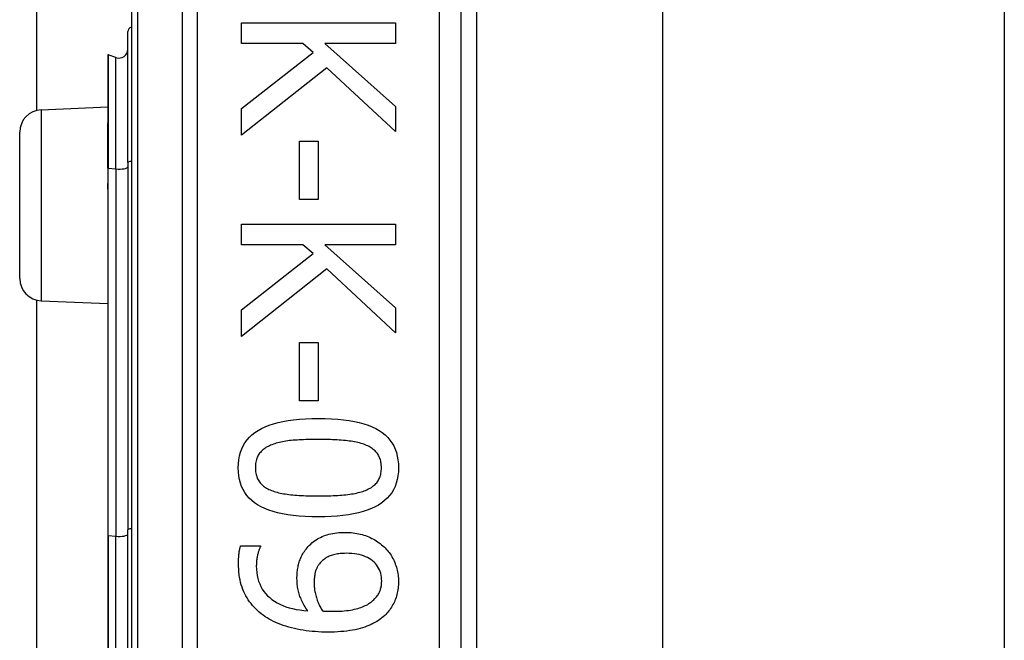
# Model space of a CAD drawing. Header units: inches. Extents: x 3.3 to 95.3, y 5.9 to 50.1.
# Tile 33 of 55: x 22.385 to 23.266, y 24.579 to 25.135. Entities that reach past the tile are written whole.
import ezdxf

# ---------------------------------------------------------------- set-up
doc = ezdxf.new("R2010")
doc.units = ezdxf.units.IN
doc.header["$MEASUREMENT"] = 0
doc.layers.add('Visible Edges(ANSI)', color=7, linetype='Continuous', lineweight=25)
doc.layers.add('Visible Tangent Edges(ANSI)', color=7, linetype='Continuous', lineweight=25)

msp = doc.modelspace()

# ---------------------------------------------------------------- linework, layer by layer
at = {"layer": 'Visible Edges(ANSI)'}
for p, q in [((22.39993, 25.0536), (22.39993, 31.48671)), ((22.48458, 25.55975), (22.48458, 23.67756)), ((22.77985, 23.86866), (22.77985, 25.36866)), ((22.79363, 25.24671), (22.79363, 23.99061)), ((22.96008, 25.23416), (22.96008, 24.00316)), ((23.26608, 25.23416), (23.26608, 24.00316)), ((22.58314, 25.13193), (22.72094, 25.13193)), ((22.58314, 25.11361), (22.58314, 25.13193)), ((22.72094, 25.13193), (22.72094, 25.11361)), ((22.48132, 25.00688), (22.48132, 25.12422)), ((22.63819, 25.11361), (22.58314, 25.11361)), ((22.58314, 25.05521), (22.64724, 25.10557)), ((22.64724, 25.10557), (22.63819, 25.11361)), ((22.65762, 25.11361), (22.72094, 25.05711)), ((22.72094, 25.11361), (22.65762, 25.11361)), ((22.4634, 25.10307), (22.4634, 25.04237)), ((22.47076, 25.10095), (22.46393, 25.10344)), ((22.65941, 25.09184), (22.58314, 25.03143)), ((22.72094, 25.03478), (22.65941, 25.09184)), ((22.4037, 25.05412), (22.4634, 25.05673)), ((22.58314, 25.03143), (22.58314, 25.05521)), ((22.72094, 25.05711), (22.72094, 25.03478)), ((22.4634, 25.04237), (22.4634, 25.04176)), ((22.4634, 25.00175), (22.4634, 25.04176)), ((22.38458, 24.90317), (22.38458, 25.03414)), ((22.63506, 25.02607), (22.65181, 25.02607)), ((22.63506, 24.97392), (22.63506, 25.02607)), ((22.65181, 25.02607), (22.65181, 24.97392)), ((22.4634, 25.00175), (22.4634, 24.98894)), ((22.48132, 25.00688), (22.48132, 24.67801)), ((22.4634, 24.98894), (22.4634, 24.98324)), ((22.4634, 24.98324), (22.4634, 24.67281)), ((22.65181, 24.97392), (22.63506, 24.97392)), ((22.58314, 24.9517), (22.72094, 24.9517)), ((22.58314, 24.93339), (22.58314, 24.9517)), ((22.72094, 24.9517), (22.72094, 24.93339)), ((22.63819, 24.93339), (22.58314, 24.93339)), ((22.64724, 24.92535), (22.63819, 24.93339)), ((22.65762, 24.93339), (22.72094, 24.87688)), ((22.72094, 24.93339), (22.65762, 24.93339)), ((22.58314, 24.87498), (22.64724, 24.92535)), ((22.65941, 24.91161), (22.58314, 24.8512)), ((22.72094, 24.85455), (22.65941, 24.91161)), ((22.39993, 24.3536), (22.39993, 24.88371)), ((22.4037, 24.88319), (22.4634, 24.88058)), ((22.72094, 24.87688), (22.72094, 24.85455)), ((22.58314, 24.8512), (22.58314, 24.87498)), ((22.63506, 24.84584), (22.65181, 24.84584)), ((22.63506, 24.79369), (22.63506, 24.84584)), ((22.65181, 24.84584), (22.65181, 24.79369)), ((22.65181, 24.79369), (22.63506, 24.79369)), ((22.48132, 24.5593), (22.48132, 24.67801)), ((22.4634, 24.67281), (22.4634, 24.5645)), ((22.58236, 24.66382), (22.60011, 24.66382)), ((22.60011, 24.66382), (22.60011, 24.66293))]:
    msp.add_line(p, q, dxfattribs=at)
at = {"layer": 'Visible Edges(ANSI)', "flags": 128}
for points in [[(22.58024, 24.73362), (22.58036, 24.73733), (22.58073, 24.74087), (22.58134, 24.74425), (22.5822, 24.74746), (22.58331, 24.7505), (22.58466, 24.75337), (22.58626, 24.75607), (22.5881, 24.7586), (22.59019, 24.76097), (22.59253, 24.76317), (22.59511, 24.7652), (22.59794, 24.76706), (22.60101, 24.76876), (22.60435, 24.77032), (22.60795, 24.77172), (22.6118, 24.77298), (22.61591, 24.77409), (22.62028, 24.77506), (22.62491, 24.77587), (22.6298, 24.77654), (22.63494, 24.77706), (22.64035, 24.77743), (22.64601, 24.77765), (22.65193, 24.77772)], [(22.65193, 24.77772), (22.658, 24.77765), (22.6638, 24.77742), (22.66932, 24.77705), (22.67456, 24.77653), (22.67953, 24.77585), (22.68421, 24.77503), (22.68862, 24.77406), (22.69275, 24.77293), (22.6966, 24.77166), (22.70017, 24.77024), (22.70346, 24.76867), (22.70647, 24.76695), (22.70923, 24.76507), (22.71175, 24.76303), (22.71402, 24.76082), (22.71606, 24.75845), (22.71786, 24.75592), (22.71941, 24.75323), (22.72073, 24.75037), (22.72181, 24.74734), (22.72265, 24.74416), (22.72325, 24.74081), (22.72361, 24.73729), (22.72373, 24.73362)], [(22.61039, 24.75427), (22.60922, 24.75381), (22.6081, 24.75332), (22.60702, 24.75279), (22.60599, 24.75223), (22.605, 24.75164), (22.60406, 24.75102), (22.60317, 24.75037), (22.60232, 24.74968), (22.60152, 24.74897), (22.60076, 24.74822), (22.60005, 24.74744), (22.59939, 24.74662), (22.59877, 24.74578), (22.59821, 24.74488), (22.5977, 24.74395), (22.59725, 24.74297), (22.59685, 24.74195), (22.5965, 24.74089), (22.5962, 24.73978), (22.59596, 24.73863), (22.59578, 24.73744), (22.59564, 24.73621), (22.59556, 24.73493), (22.59554, 24.73362)], [(22.65193, 24.75896), (22.64954, 24.75896), (22.64722, 24.75894), (22.64497, 24.75891), (22.64278, 24.75886), (22.64066, 24.75881), (22.63861, 24.75874), (22.63662, 24.75866), (22.6347, 24.75857), (22.63285, 24.75846), (22.63107, 24.75834), (22.62935, 24.75821), (22.62769, 24.75807), (22.62609, 24.75791), (22.62452, 24.75772), (22.62297, 24.7575), (22.62145, 24.75725), (22.61997, 24.75698), (22.61851, 24.75667), (22.61708, 24.75634), (22.61568, 24.75599), (22.61432, 24.7556), (22.61298, 24.75519), (22.61167, 24.75474), (22.61039, 24.75427)], [(22.69391, 24.75416), (22.69271, 24.75461), (22.69147, 24.75504), (22.69016, 24.75545), (22.68881, 24.75582), (22.68741, 24.75618), (22.68596, 24.75651), (22.68445, 24.75681), (22.68289, 24.75709), (22.68129, 24.75734), (22.67963, 24.75757), (22.67792, 24.75778), (22.67616, 24.75796), (22.67435, 24.75812), (22.67251, 24.75827), (22.67062, 24.7584), (22.6687, 24.75852), (22.66674, 24.75862), (22.66474, 24.75871), (22.6627, 24.75879), (22.66062, 24.75885), (22.65851, 24.7589), (22.65635, 24.75894), (22.65416, 24.75896), (22.65193, 24.75896)], [(22.70843, 24.73362), (22.7084, 24.73488), (22.70833, 24.73611), (22.7082, 24.7373), (22.70803, 24.73845), (22.7078, 24.73956), (22.70752, 24.74064), (22.70719, 24.74167), (22.70682, 24.74267), (22.70639, 24.74363), (22.70591, 24.74456), (22.70538, 24.74544), (22.7048, 24.74629), (22.70417, 24.7471), (22.70349, 24.74789), (22.70276, 24.74865), (22.70198, 24.74937), (22.70115, 24.75007), (22.70026, 24.75074), (22.69933, 24.75138), (22.69835, 24.752), (22.69731, 24.75258), (22.69623, 24.75314), (22.6951, 24.75366), (22.69391, 24.75416)], [(22.65204, 24.68962), (22.646, 24.68969), (22.64023, 24.68992), (22.63473, 24.69029), (22.62951, 24.69082), (22.62457, 24.69149), (22.61989, 24.69231), (22.61549, 24.69329), (22.61137, 24.69441), (22.60751, 24.69568), (22.60394, 24.6971), (22.60063, 24.69867), (22.5976, 24.7004), (22.59483, 24.70227), (22.5923, 24.70431), (22.59, 24.70651), (22.58795, 24.70888), (22.58615, 24.7114), (22.58458, 24.71409), (22.58325, 24.71694), (22.58217, 24.71995), (22.58132, 24.72312), (22.58072, 24.72646), (22.58036, 24.72996), (22.58024, 24.73362)], [(22.59554, 24.73362), (22.59556, 24.73237), (22.59564, 24.73116), (22.59576, 24.72998), (22.59594, 24.72885), (22.59617, 24.72774), (22.59644, 24.72668), (22.59677, 24.72565), (22.59715, 24.72466), (22.59758, 24.7237), (22.59806, 24.72278), (22.59858, 24.7219), (22.59916, 24.72105), (22.59979, 24.72024), (22.60047, 24.71946), (22.60121, 24.7187), (22.60199, 24.71798), (22.60282, 24.71729), (22.6037, 24.71663), (22.60463, 24.716), (22.60562, 24.7154), (22.60665, 24.71482), (22.60773, 24.71428), (22.60887, 24.71377), (22.61005, 24.71329)], [(22.72373, 24.73362), (22.7236, 24.72992), (22.72323, 24.72639), (22.72261, 24.72303), (22.72174, 24.71984), (22.72063, 24.71681), (22.71926, 24.71395), (22.71765, 24.71125), (22.71579, 24.70873), (22.71368, 24.70637), (22.71132, 24.70417), (22.70871, 24.70214), (22.70586, 24.70028), (22.70276, 24.69858), (22.6994, 24.69702), (22.6958, 24.69562), (22.69194, 24.69436), (22.68783, 24.69325), (22.68347, 24.69229), (22.67886, 24.69147), (22.674, 24.6908), (22.66889, 24.69029), (22.66352, 24.68992), (22.6579, 24.68969), (22.65204, 24.68962)], [(22.69414, 24.7134), (22.69528, 24.71388), (22.69639, 24.71439), (22.69744, 24.71493), (22.69845, 24.71549), (22.69941, 24.71609), (22.70032, 24.71671), (22.70118, 24.71736), (22.702, 24.71804), (22.70277, 24.71875), (22.7035, 24.71949), (22.70417, 24.72026), (22.7048, 24.72105), (22.70538, 24.72188), (22.70591, 24.72275), (22.70639, 24.72366), (22.70682, 24.72461), (22.70719, 24.7256), (22.70752, 24.72662), (22.7078, 24.72769), (22.70803, 24.7288), (22.7082, 24.72994), (22.70833, 24.73113), (22.7084, 24.73235), (22.70843, 24.73362)], [(22.61005, 24.71329), (22.61121, 24.71286), (22.61242, 24.71244), (22.61369, 24.71205), (22.615, 24.71168), (22.61637, 24.71133), (22.61778, 24.711), (22.61925, 24.7107), (22.62077, 24.71041), (22.62234, 24.71015), (22.62396, 24.70991), (22.62564, 24.70969), (22.62736, 24.7095), (22.62913, 24.70932), (22.63096, 24.70915), (22.63284, 24.70901), (22.63477, 24.70888), (22.63675, 24.70876), (22.63878, 24.70866), (22.64086, 24.70857), (22.64299, 24.7085), (22.64518, 24.70845), (22.64741, 24.70841), (22.6497, 24.70839), (22.65204, 24.70838)], [(22.65204, 24.70838), (22.65438, 24.70839), (22.65666, 24.70841), (22.65889, 24.70845), (22.66108, 24.7085), (22.66321, 24.70857), (22.66528, 24.70866), (22.66731, 24.70876), (22.66928, 24.70888), (22.67121, 24.70901), (22.67308, 24.70915), (22.67489, 24.70932), (22.67666, 24.7095), (22.67838, 24.70969), (22.68005, 24.70991), (22.68167, 24.71016), (22.68324, 24.71043), (22.68477, 24.71072), (22.68625, 24.71103), (22.68768, 24.71137), (22.68907, 24.71173), (22.69041, 24.71211), (22.6917, 24.71252), (22.69294, 24.71295), (22.69414, 24.7134)], [(22.64098, 24.66081), (22.64195, 24.66201), (22.64296, 24.66317), (22.64402, 24.66427), (22.64511, 24.66533), (22.64624, 24.66633), (22.64742, 24.66729), (22.64863, 24.66819), (22.64989, 24.66905), (22.65119, 24.66985), (22.65253, 24.67061), (22.65391, 24.67132), (22.65533, 24.67198), (22.6568, 24.67258), (22.65831, 24.67314), (22.65988, 24.67364), (22.66149, 24.67409), (22.66315, 24.67448), (22.66487, 24.67482), (22.66663, 24.67511), (22.66843, 24.67535), (22.67029, 24.67554), (22.6722, 24.67567), (22.67415, 24.67575), (22.67616, 24.67577)], [(22.67616, 24.67577), (22.67791, 24.67575), (22.67964, 24.67568), (22.68135, 24.67556), (22.68303, 24.67539), (22.68469, 24.67517), (22.68632, 24.67491), (22.68793, 24.67459), (22.68951, 24.67423), (22.69106, 24.67383), (22.6926, 24.67337), (22.6941, 24.67286), (22.69559, 24.67231), (22.69704, 24.67172), (22.69846, 24.67109), (22.69984, 24.67042), (22.7012, 24.66972), (22.70251, 24.66898), (22.70379, 24.66821), (22.70504, 24.6674), (22.70626, 24.66655), (22.70744, 24.66567), (22.70858, 24.66476), (22.7097, 24.66381), (22.71077, 24.66282)], [(22.58046, 24.64819), (22.58046, 24.64881), (22.58047, 24.64943), (22.58048, 24.65007), (22.5805, 24.6507), (22.58053, 24.65135), (22.58056, 24.652), (22.58059, 24.65266), (22.58063, 24.65333), (22.58068, 24.654), (22.58073, 24.65468), (22.58079, 24.65537), (22.58085, 24.65606), (22.58092, 24.65676), (22.581, 24.65744), (22.58109, 24.65812), (22.58119, 24.65879), (22.5813, 24.65945), (22.58142, 24.6601), (22.58155, 24.66074), (22.58169, 24.66137), (22.58185, 24.662), (22.58201, 24.66262), (22.58218, 24.66322), (22.58236, 24.66382)], [(22.60011, 24.66293), (22.59989, 24.66252), (22.59967, 24.66208), (22.59945, 24.6616), (22.59924, 24.66108), (22.59903, 24.66053), (22.59882, 24.65994), (22.59861, 24.65932), (22.5984, 24.65866), (22.5982, 24.65797), (22.598, 24.65724), (22.5978, 24.65647), (22.5976, 24.65567), (22.59741, 24.65485), (22.59724, 24.65403), (22.59709, 24.65321), (22.59695, 24.65239), (22.59683, 24.65156), (22.59672, 24.65073), (22.59663, 24.6499), (22.59656, 24.64907), (22.5965, 24.64824), (22.59646, 24.64741), (22.59644, 24.64657), (22.59643, 24.64573)], [(22.63283, 24.63423), (22.63284, 24.63549), (22.63288, 24.63673), (22.63294, 24.63795), (22.63302, 24.63915), (22.63312, 24.64034), (22.63325, 24.64151), (22.6334, 24.64266), (22.63358, 24.64379), (22.63377, 24.6449), (22.63399, 24.646), (22.63424, 24.64708), (22.63451, 24.64814), (22.63481, 24.64919), (22.63515, 24.65024), (22.63554, 24.65129), (22.63597, 24.65235), (22.63644, 24.6534), (22.63696, 24.65446), (22.63752, 24.65552), (22.63813, 24.65657), (22.63878, 24.65763), (22.63947, 24.65869), (22.6402, 24.65975), (22.64098, 24.66081)], [(22.67694, 24.65701), (22.67551, 24.657), (22.67412, 24.65695), (22.67278, 24.65687), (22.67147, 24.65676), (22.67021, 24.65663), (22.669, 24.65645), (22.66782, 24.65625), (22.66669, 24.65602), (22.6656, 24.65576), (22.66456, 24.65546), (22.66355, 24.65514), (22.66259, 24.65478), (22.66166, 24.65439), (22.66076, 24.65396), (22.65987, 24.6535), (22.65901, 24.65299), (22.65817, 24.65245), (22.65736, 24.65188), (22.65656, 24.65126), (22.65579, 24.65061), (22.65504, 24.64992), (22.65432, 24.6492), (22.65361, 24.64843), (22.65293, 24.64763)], [(22.70865, 24.63211), (22.7086, 24.63398), (22.70843, 24.63578), (22.70814, 24.63752), (22.70775, 24.63919), (22.70724, 24.6408), (22.70661, 24.64234), (22.70588, 24.64382), (22.70503, 24.64524), (22.70407, 24.64659), (22.70299, 24.64788), (22.7018, 24.6491), (22.7005, 24.65026), (22.69909, 24.65134), (22.69758, 24.65232), (22.69597, 24.65321), (22.69426, 24.65401), (22.69245, 24.65471), (22.69053, 24.65532), (22.68852, 24.65584), (22.68641, 24.65626), (22.68419, 24.65659), (22.68187, 24.65683), (22.67946, 24.65697), (22.67694, 24.65701)], [(22.71077, 24.66282), (22.71178, 24.66185), (22.71275, 24.66085), (22.71367, 24.65981), (22.71456, 24.65873), (22.71542, 24.65762), (22.71623, 24.65647), (22.71701, 24.65528), (22.71775, 24.65406), (22.71845, 24.6528), (22.71911, 24.65151), (22.71973, 24.65017), (22.72032, 24.64881), (22.72087, 24.64742), (22.72136, 24.64603), (22.72181, 24.64464), (22.72221, 24.64324), (22.72257, 24.64184), (22.72288, 24.64044), (22.72314, 24.63904), (22.72335, 24.63764), (22.72351, 24.63623), (22.72363, 24.63482), (22.7237, 24.63341), (22.72373, 24.632)], [(22.60246, 24.60163), (22.60071, 24.60297), (22.59903, 24.60436), (22.59742, 24.60579), (22.59588, 24.60727), (22.59441, 24.6088), (22.59301, 24.61036), (22.59168, 24.61198), (22.59042, 24.61364), (22.58924, 24.61534), (22.58812, 24.61709), (22.58707, 24.61888), (22.5861, 24.62072), (22.5852, 24.62262), (22.58438, 24.62459), (22.58363, 24.62663), (22.58297, 24.62874), (22.58238, 24.63092), (22.58187, 24.63317), (22.58144, 24.6355), (22.58109, 24.63789), (22.58081, 24.64036), (22.58062, 24.6429), (22.5805, 24.64551), (22.58046, 24.64819)], [(22.65293, 24.64763), (22.65246, 24.64703), (22.65202, 24.64642), (22.6516, 24.64579), (22.65121, 24.64516), (22.65085, 24.64451), (22.65052, 24.64385), (22.65021, 24.64318), (22.64993, 24.6425), (22.64968, 24.6418), (22.64945, 24.6411), (22.64925, 24.64038), (22.64908, 24.63965), (22.64893, 24.63891), (22.64879, 24.63816), (22.64866, 24.6374), (22.64855, 24.63663), (22.64845, 24.63585), (22.64837, 24.63506), (22.64829, 24.63426), (22.64824, 24.63345), (22.64819, 24.63262), (22.64816, 24.63179), (22.64814, 24.63095), (22.64813, 24.6301)], [(22.59643, 24.64573), (22.59651, 24.64277), (22.59676, 24.63992), (22.59718, 24.63717), (22.59776, 24.63454), (22.5985, 24.63201), (22.59942, 24.62959), (22.60049, 24.62727), (22.60174, 24.62506), (22.60315, 24.62297), (22.60473, 24.62097), (22.60647, 24.61909), (22.60838, 24.61732), (22.61044, 24.61566), (22.61264, 24.61412), (22.61499, 24.61271), (22.61747, 24.61142), (22.6201, 24.61025), (22.62287, 24.60921), (22.62577, 24.60829), (22.62882, 24.60749), (22.63201, 24.60682), (22.63535, 24.60627), (22.63882, 24.60584), (22.64243, 24.60554)], [(22.64243, 24.60554), (22.64162, 24.60676), (22.64084, 24.60797), (22.64009, 24.60918), (22.63939, 24.61037), (22.63872, 24.61156), (22.63809, 24.61274), (22.6375, 24.61391), (22.63695, 24.61506), (22.63644, 24.61621), (22.63596, 24.61735), (22.63552, 24.61848), (22.63512, 24.61961), (22.63475, 24.62073), (22.63442, 24.62187), (22.63412, 24.62303), (22.63385, 24.62421), (22.63361, 24.6254), (22.6334, 24.62661), (22.63323, 24.62784), (22.63309, 24.62908), (22.63297, 24.63035), (22.63289, 24.63162), (22.63285, 24.63292), (22.63283, 24.63423)], [(22.64813, 24.6301), (22.64814, 24.62911), (22.64819, 24.6281), (22.64826, 24.62709), (22.64836, 24.62606), (22.64849, 24.62501), (22.64865, 24.62396), (22.64883, 24.62289), (22.64905, 24.62181), (22.64929, 24.62072), (22.64956, 24.61962), (22.64987, 24.6185), (22.6502, 24.61737), (22.65055, 24.61625), (22.65092, 24.61515), (22.65132, 24.61407), (22.65173, 24.61302), (22.65216, 24.61199), (22.65261, 24.61098), (22.65308, 24.60999), (22.65357, 24.60903), (22.65408, 24.6081), (22.65461, 24.60718), (22.65516, 24.60629), (22.65572, 24.60542)], [(22.70084, 24.6148), (22.70156, 24.61547), (22.70225, 24.61615), (22.70289, 24.61682), (22.7035, 24.6175), (22.70407, 24.61818), (22.7046, 24.61887), (22.7051, 24.61955), (22.70555, 24.62024), (22.70597, 24.62093), (22.70634, 24.62162), (22.70668, 24.62231), (22.70698, 24.62301), (22.70724, 24.62371), (22.70749, 24.62443), (22.70771, 24.62515), (22.70791, 24.62588), (22.70808, 24.62663), (22.70823, 24.62738), (22.70836, 24.62814), (22.70847, 24.62892), (22.70855, 24.6297), (22.70861, 24.63049), (22.70864, 24.6313), (22.70865, 24.63211)], [(22.72373, 24.632), (22.72371, 24.63043), (22.72364, 24.62889), (22.72353, 24.62737), (22.72337, 24.62587), (22.72317, 24.6244), (22.72293, 24.62296), (22.72264, 24.62153), (22.72231, 24.62014), (22.72194, 24.61877), (22.72152, 24.61742), (22.72105, 24.6161), (22.72054, 24.6148), (22.71999, 24.61353), (22.7194, 24.61229), (22.71878, 24.61108), (22.71811, 24.60989), (22.7174, 24.60873), (22.71665, 24.6076), (22.71586, 24.6065), (22.71504, 24.60542), (22.71417, 24.60438), (22.71326, 24.60336), (22.71232, 24.60237), (22.71133, 24.6014)], [(22.66443, 24.60509), (22.66672, 24.60511), (22.66894, 24.60516), (22.67109, 24.60525), (22.67317, 24.60537), (22.67517, 24.60553), (22.67711, 24.60573), (22.67897, 24.60596), (22.68076, 24.60623), (22.68248, 24.60653), (22.68413, 24.60687), (22.68571, 24.60725), (22.68721, 24.60766), (22.68865, 24.6081), (22.69004, 24.60857), (22.69137, 24.60907), (22.69265, 24.60959), (22.69387, 24.61015), (22.69503, 24.61073), (22.69614, 24.61134), (22.69719, 24.61197), (22.69818, 24.61264), (22.69912, 24.61333), (22.70001, 24.61405), (22.70084, 24.6148)], [(22.65572, 24.60542), (22.65595, 24.6054), (22.6562, 24.60539), (22.65645, 24.60537), (22.65672, 24.60535), (22.657, 24.60533), (22.6573, 24.60531), (22.65761, 24.60529), (22.65793, 24.60527), (22.65827, 24.60526), (22.65862, 24.60524), (22.65898, 24.60522), (22.65935, 24.6052), (22.65974, 24.60518), (22.66013, 24.60517), (22.66053, 24.60515), (22.66093, 24.60514), (22.66135, 24.60513), (22.66177, 24.60512), (22.66219, 24.60511), (22.66263, 24.6051), (22.66307, 24.6051), (22.66352, 24.60509), (22.66397, 24.60509), (22.66443, 24.60509)], [(22.6603, 24.58644), (22.65747, 24.58647), (22.65466, 24.58655), (22.65187, 24.58668), (22.64911, 24.58687), (22.64637, 24.58711), (22.64366, 24.5874), (22.64098, 24.58775), (22.63832, 24.58815), (22.63568, 24.58861), (22.63307, 24.58912), (22.63048, 24.58968), (22.62792, 24.59029), (22.6254, 24.59096), (22.62296, 24.59168), (22.62059, 24.59245), (22.61829, 24.59326), (22.61606, 24.59413), (22.6139, 24.59505), (22.61182, 24.59602), (22.6098, 24.59704), (22.60786, 24.59811), (22.60599, 24.59923), (22.60419, 24.60041), (22.60246, 24.60163)], [(22.71133, 24.6014), (22.71003, 24.60024), (22.70867, 24.59911), (22.70724, 24.59803), (22.70575, 24.597), (22.70419, 24.59601), (22.70257, 24.59507), (22.70088, 24.59417), (22.69912, 24.59331), (22.6973, 24.59251), (22.69542, 24.59174), (22.69347, 24.59102), (22.69146, 24.59035), (22.68936, 24.58972), (22.68718, 24.58915), (22.6849, 24.58864), (22.68253, 24.58818), (22.68008, 24.58777), (22.67753, 24.58742), (22.67488, 24.58712), (22.67215, 24.58687), (22.66933, 24.58668), (22.66641, 24.58655), (22.6634, 24.58647), (22.6603, 24.58644)]]:
    msp.add_lwpolyline(points, dxfattribs=at)
at = {"layer": 'Visible Edges(ANSI)'}
for centre, radius, start, end in [((22.48526, 25.12422), 0.00394, 100.02047, 180), ((22.47345, 25.10835), 0.00787, 250, 0), ((22.4638, 25.10307), 0.000394, 70, 180), ((22.40458, 25.03414), 0.02, 92.5, 180), ((22.40458, 24.90317), 0.02, 180, 267.5)]:
    msp.add_arc(centre, radius, start, end, dxfattribs=at)
at = {"layer": 'Visible Tangent Edges(ANSI)'}
for p, q in [((22.49034, 23.67756), (22.49034, 25.55975)), ((22.52999, 25.36866), (22.52999, 23.86866)), ((22.54391, 23.86866), (22.54391, 25.36866)), ((22.76017, 25.36866), (22.76017, 23.86866)), ((22.46393, 25.10344), (22.46393, 25.04258)), ((22.47076, 25.00116), (22.47076, 25.10095)), ((22.4037, 25.05412), (22.4037, 24.88319)), ((22.46367, 25.04186), (22.46367, 25.0018)), ((22.46367, 24.98899), (22.46367, 25.0018)), ((22.46367, 25.0018), (22.47076, 25.00116)), ((22.47076, 25.00116), (22.47076, 24.67229)), ((22.46393, 24.6729), (22.46393, 24.98334)), ((22.46393, 24.6729), (22.46393, 24.56441)), ((22.46393, 24.6729), (22.47076, 24.67229)), ((22.47076, 24.56502), (22.47076, 24.67229))]:
    msp.add_line(p, q, dxfattribs=at)
at = {"layer": 'Visible Tangent Edges(ANSI)', "flags": 128}
for points in [[(22.46367, 25.04186), (22.46365, 25.0419), (22.46363, 25.04195), (22.46362, 25.04198), (22.4636, 25.04202), (22.46358, 25.04205), (22.46357, 25.04208), (22.46355, 25.04211), (22.46354, 25.04214), (22.46352, 25.04216), (22.46351, 25.04218), (22.4635, 25.0422), (22.46348, 25.04222), (22.46347, 25.04224), (22.46346, 25.04226), (22.46345, 25.04227), (22.46344, 25.04229), (22.46343, 25.0423), (22.46342, 25.04231), (22.46342, 25.04232), (22.46341, 25.04233), (22.46341, 25.04234), (22.4634, 25.04235), (22.4634, 25.04236), (22.4634, 25.04237)], [(22.46367, 25.04186), (22.46369, 25.04188), (22.4637, 25.04191), (22.46372, 25.04194), (22.46374, 25.04196), (22.46376, 25.04199), (22.46377, 25.04202), (22.46379, 25.04205), (22.4638, 25.04207), (22.46382, 25.0421), (22.46383, 25.04213), (22.46385, 25.04216), (22.46386, 25.04219), (22.46387, 25.04222), (22.46388, 25.04225), (22.46389, 25.04228), (22.4639, 25.04231), (22.4639, 25.04234), (22.46391, 25.04238), (22.46392, 25.04241), (22.46392, 25.04244), (22.46393, 25.04248), (22.46393, 25.04251), (22.46393, 25.04254), (22.46393, 25.04258)], [(22.4634, 24.98324), (22.4634, 24.98349), (22.46341, 24.98373), (22.46341, 24.98397), (22.46342, 24.98421), (22.46342, 24.98445), (22.46343, 24.9847), (22.46344, 24.98494), (22.46345, 24.98518), (22.46346, 24.98542), (22.46347, 24.98566), (22.46348, 24.9859), (22.4635, 24.98614), (22.46351, 24.98638), (22.46352, 24.98662), (22.46354, 24.98686), (22.46355, 24.9871), (22.46356, 24.98733), (22.46358, 24.98757), (22.46359, 24.98781), (22.46361, 24.98805), (22.46362, 24.98828), (22.46364, 24.98852), (22.46365, 24.98875), (22.46367, 24.98899)], [(22.46393, 24.98334), (22.46393, 24.98357), (22.46393, 24.98381), (22.46392, 24.98404), (22.46392, 24.98428), (22.46391, 24.98451), (22.4639, 24.98475), (22.46389, 24.98498), (22.46388, 24.98522), (22.46387, 24.98545), (22.46386, 24.98569), (22.46385, 24.98592), (22.46384, 24.98616), (22.46382, 24.9864), (22.46381, 24.98663), (22.4638, 24.98687), (22.46378, 24.9871), (22.46377, 24.98734), (22.46375, 24.98757), (22.46374, 24.98781), (22.46373, 24.98805), (22.46371, 24.98828), (22.4637, 24.98852), (22.46368, 24.98875), (22.46367, 24.98899)]]:
    msp.add_lwpolyline(points, dxfattribs=at)
at = {"layer": 'Visible Tangent Edges(ANSI)'}
for centre, major_axis, ratio, start_param in [((22.4638, 25.04237), (-0.000394, 0), 0.548442, 4.363323), ((22.4636, 25.04176), (-0.000197, 0), 0.542742, 4.363323), ((22.4636, 25.00175), (-0.000197, 0), 0.245714, 4.363323), ((22.47345, 25.00298), (0.00787, 0), 0.245714, 4.363323), ((22.48526, 25.00688), (-0.00394, 0), 0.245714, 4.887279), ((22.4636, 24.98894), (-0.000197, 0), 0.245714, 4.363323), ((22.4638, 24.98324), (-0.000394, 0), 0.245714, 4.363323), ((22.47345, 24.67411), (0.00787, 0), 0.245714, 4.363323), ((22.48526, 24.67801), (-0.00394, 0), 0.245714, 4.887279), ((22.4638, 24.67281), (-0.000394, 0), 0.245714, 4.363323)]:
    msp.add_ellipse(centre, major_axis=major_axis, ratio=ratio, start_param=start_param, end_param=6.283185, dxfattribs=at)

doc.saveas('drawing.dxf')
